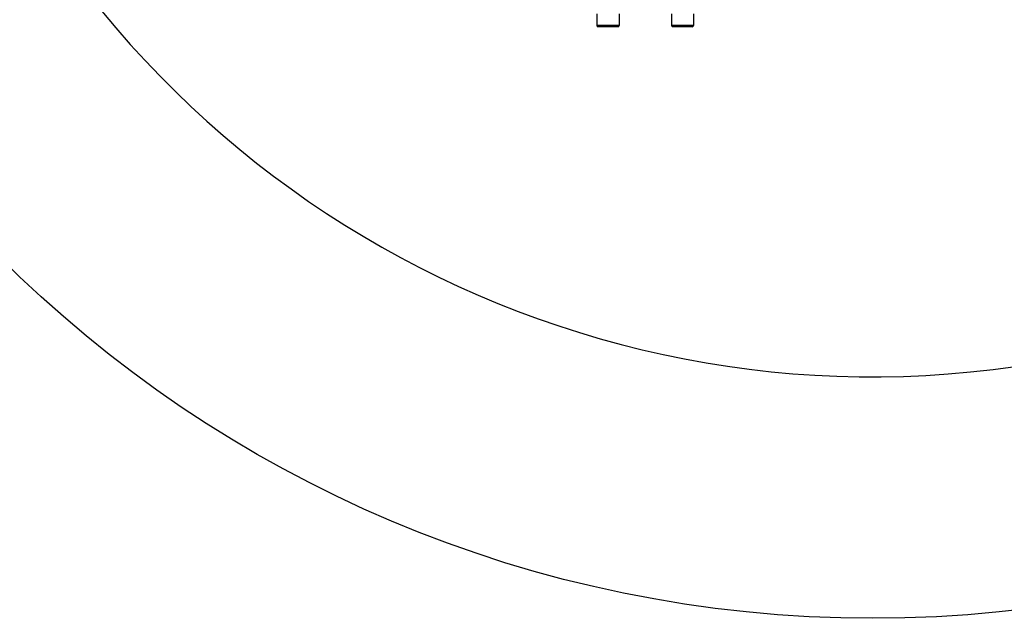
# Model space of a CAD drawing. Header units: millimetres. Extents: x 0 to 5945, y 0 to 4205.
# Tile 17 of 76: x 2822 to 3132, y 500 to 688. Entities that reach past the tile are written whole.
import ezdxf

# ---------------------------------------------------------------- set-up
doc = ezdxf.new("R2010")
doc.units = ezdxf.units.MM
doc.header["$LTSCALE"] = 326.975
doc.layers.get('0').update_dxf_attribs({"linetype": 'CONTINUOUS'})
for name, color, linetype in [('204101000019_DXF_DIMENSION', 7, 'CONTINUOUS'), ('204101000019DXF_CONTINUOUS_LINE', 7, 'CONTINUOUS'), ('501023000020DXF_CONTINUOUS_LINE', 7, 'CONTINUOUS')]:
    doc.layers.add(name, color=color, linetype=linetype)
doc.styles.get("Standard").update_dxf_attribs({"font": 'txt', "width": 0.7})
doc.dimstyles.new('DIMSTYLE_3', dxfattribs={"dimtxt": 17.5, "dimasz": 15, "dimexe": 1.5, "dimexo": 0, "dimgap": 1.75, "dimtad": 0, "dimtih": 1, "dimtoh": 1, "dimdec": 1, "dimdsep": 46, "dimtxsty": 'Standard', "dimblk": '_FILLED', "dimblk1": '_FILLED', "dimblk2": '_FILLED', "dimcen": 0.09, "dimclrt": 5, "dimazin": 2, "dimtp": 0.5, "dimtm": 0.5, "dimtfac": 1, "dimtdec": 4, "dimtofl": 0, "dimtmove": 0, "dimatfit": 3, "dimldrblk": '_FILLED', "dimfxl": 1, "dimtolj": 1, "dimarcsym": 0})

# ---------------------------------------------------------------- blocks, each defined once
blk = doc.blocks.new('*D23')
at = {"layer": '204101000019_DXF_DIMENSION', "color": 2, "linetype": 'Continuous', "transparency": 16777216}
for q in [(2788.6, 779.61), (3411.92, 889.52)]:
    blk.add_line((3090.57, 889.52), q, dxfattribs=at)
for start, end in [(290.053, 360), (200, 280.8725)]:
    blk.add_arc((3090.57, 889.52), 313.85, start, end, dxfattribs=at)
for points in [[(3405.81, 874.48), (3404.42, 889.52), (3402.32, 874.57)], [(2802.74, 768.85), (2795.65, 782.18), (2799.48, 767.57)]]:
    blk.add_solid(points, dxfattribs=at)
blk = doc.blocks.new('_FILLED')
at = {"color": 0, "linetype": 'ByBlock'}
blk.add_solid([(0, 0), (-1, 0.117), (-1, -0.117)], dxfattribs=at)

msp = doc.modelspace()

# ---------------------------------------------------------------- linework, layer by layer
at = {"layer": '204101000019DXF_CONTINUOUS_LINE', "color": 2, "linetype": 'Continuous'}
msp.add_circle((3090.571, 889.52), 390, dxfattribs=at)
at = {"layer": '501023000020DXF_CONTINUOUS_LINE', "color": 7, "linetype": 'Continuous'}
for p, q in [((3003.571, 690.02), (3003.571, 686.42)), ((3010.571, 690.02), (3010.571, 686.42)), ((3027.071, 690.02), (3027.071, 686.42)), ((3034.071, 690.02), (3034.071, 686.42)), ((3010.171, 686.02), (3003.971, 686.02)), ((3033.671, 686.02), (3027.471, 686.02))]:
    msp.add_line(p, q, dxfattribs=at)
at = {"layer": '501023000020DXF_CONTINUOUS_LINE', "color": 9, "linetype": 'Continuous'}
for p, q in [((3010.571, 686.42), (3003.571, 686.42)), ((3034.071, 686.42), (3027.071, 686.42))]:
    msp.add_line(p, q, dxfattribs=at)
at = {"layer": '501023000020DXF_CONTINUOUS_LINE', "color": 7, "linetype": 'Continuous'}
for centre, start, end in [((3003.971, 686.42), 180, 270), ((3010.171, 686.42), 270, 360), ((3027.471, 686.42), 180, 270), ((3033.671, 686.42), 270, 360)]:
    msp.add_arc(centre, 0.4, start, end, dxfattribs=at)

# ---------------------------------------------------------------- dimensions: what is measured, and where the dimension line sits
at = {"layer": '204101000019_DXF_DIMENSION', "color": 2, "linetype": 'Continuous'}
dim = msp.add_angular_dim_2l(base=(3145.071, 580.436), line1=((3093.521, 890.594), (3090.571, 889.52)), line2=((3087.433, 889.52), (3090.571, 889.52)), dimstyle='DIMSTYLE_3', dxfattribs=at)
dim.commit()
dim.dimension.update_dxf_attribs({"geometry": '*D23', "text_midpoint": (3149.771, 578.204), "dimtype": 162})

doc.saveas('drawing.dxf')
